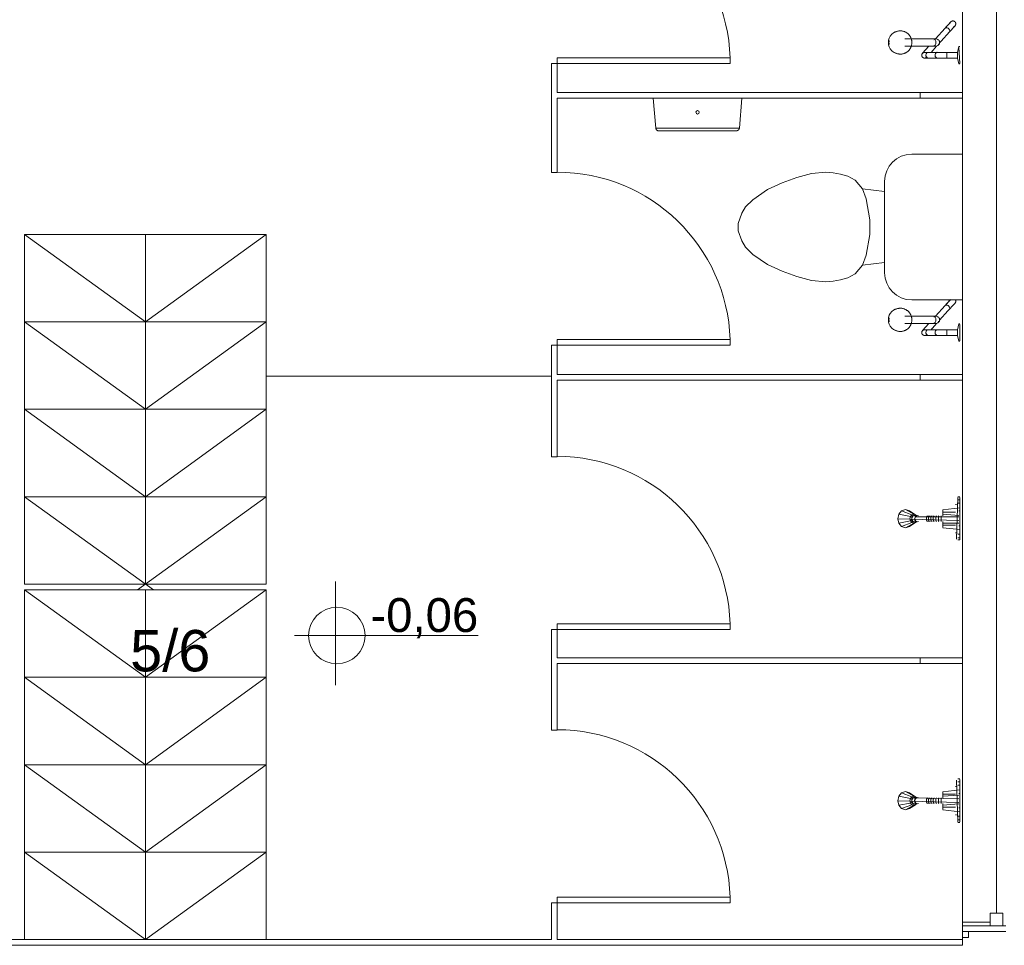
# Model space of a CAD drawing. Extents: x -1871171.1 to -1871111.3, y 2848215.5 to 2848272.6.
# Tile 22 of 121: x -1871141 to -1871137.6, y 2848223.9 to 2848227.1. Entities that reach past the tile are written whole.
import ezdxf

# ---------------------------------------------------------------- set-up
doc = ezdxf.new("R2010")
doc.units = 0
doc.header["$MEASUREMENT"] = 0
for name, color, linetype, lineweight in [('6075-BSE-ARQ-TERR$0$K-BSE-ARQ-ALV', 7, 'CONTINUOUS', 5), ('6075-BSE-ARQ-TERR$0$K-BSE-ARQ-LAY', 252, 'CONTINUOUS', 5), ('6075-BSE-ARQ-TERR$0$K-BSE-ARQ-MOB', 8, 'CONTINUOUS', 5), ('6075-BSE-ARQ-TERR$0$K-BSE-ARQ-SAN', 8, 'CONTINUOUS', 5), ('6075-BSE-ARQ-TERR$0$K-BSE-ARQ-TXT', 254, 'CONTINUOUS', 5)]:
    doc.layers.add(name, color=color, linetype=linetype, lineweight=lineweight)
doc.layers.add('6075-BSE-ARQ-TERR$0$K-BSE-ARQ-GER', color=148, linetype='CONTINUOUS', lineweight=5, plot=False)
doc.layers.add('K-NV2-ARQ-TXT-GER', color=1, linetype='CONTINUOUS')
doc.styles.add('6075-BSE-ARQ-TERR$0$Standard', font='arial.ttf')

# ---------------------------------------------------------------- blocks, each defined once
blk = doc.blocks.new('6075-BSE-ARQ-TERR')
at = {"layer": '6075-BSE-ARQ-TERR$0$K-BSE-ARQ-ALV'}
for p, q in [((28.31, -42.75), (28.31, -47.6676)), ((26.8803, -44.6038), (26.8803, -44.9826)), ((27.5017, -44.6038), (26.8803, -44.6038)), ((26.9003, -44.7038), (26.9003, -44.5838)), ((26.9003, -44.7038), (28.31, -44.7038)), ((28.1625, -44.7238), (28.1625, -44.7038)), ((26.9003, -44.9826), (26.9003, -44.7238)), ((26.9003, -44.7238), (28.31, -44.7238)), ((26.8803, -44.9826), (26.9003, -44.9826)), ((26.9003, -45.6838), (26.9003, -45.5626)), ((26.8803, -45.5826), (26.8803, -45.9701)), ((27.5017, -45.5826), (26.8803, -45.5826)), ((26.9003, -45.6838), (28.31, -45.6838)), ((26.9003, -45.7038), (28.31, -45.7038)), ((26.9003, -45.9701), (26.9003, -45.7038)), ((28.1625, -45.7038), (28.1625, -45.6838)), ((26.8803, -45.9701), (26.9003, -45.9701)), ((26.9003, -46.6688), (26.9003, -46.5501)), ((27.5017, -46.5701), (26.8803, -46.5701)), ((26.8803, -46.5701), (26.8803, -46.9201)), ((26.9003, -46.6688), (28.31, -46.6688)), ((26.9003, -46.6888), (28.31, -46.6888)), ((26.9003, -46.9201), (26.9003, -46.6888)), ((28.1625, -46.6888), (28.1625, -46.6688)), ((26.8803, -46.9201), (26.9003, -46.9201)), ((26.9003, -47.6476), (26.9003, -47.5001)), ((27.5017, -47.5201), (26.8803, -47.5201)), ((26.8803, -47.5201), (26.8803, -47.6476)), ((28.33, -47.6191), (28.33, -47.64)), ((23.25, -47.6476), (26.8803, -47.6476)), ((26.9003, -47.6476), (28.31, -47.6476)), ((28.33, -47.64), (28.31, -47.64)), ((23.25, -47.6676), (28.31, -47.6676))]:
    blk.add_line(p, q, dxfattribs=at)
at = {"layer": '6075-BSE-ARQ-TERR$0$K-BSE-ARQ-LAY'}
for p, q in [((28.4278, -43.5326), (28.4278, -47.5556)), ((26.9003, -44.5838), (27.5017, -44.5838)), ((27.5017, -44.6038), (27.5017, -44.5838)), ((27.234, -44.7241), (27.2432, -44.8285)), ((27.5233, -44.7238), (27.2356, -44.7241)), ((27.5339, -44.8282), (27.5429, -44.7238)), ((27.2447, -44.8285), (27.5324, -44.8282)), ((25.0484, -45.1976), (25.8884, -45.1976)), ((25.0484, -45.1976), (25.4684, -45.5013)), ((25.0484, -45.1976), (25.0484, -46.4126)), ((25.8884, -45.1976), (25.4684, -45.5013)), ((25.4684, -46.4126), (25.4684, -45.1976)), ((25.8884, -46.4126), (25.8884, -45.1976)), ((25.0484, -45.5013), (25.8884, -45.5013)), ((25.0484, -45.5013), (25.4684, -45.805)), ((25.8884, -45.5013), (25.4684, -45.805)), ((26.9003, -45.5626), (27.5017, -45.5626)), ((27.5017, -45.5826), (27.5017, -45.5626)), ((25.0484, -45.805), (25.8884, -45.805)), ((25.0484, -45.805), (25.4684, -46.1087)), ((25.8884, -45.805), (25.4684, -46.1087)), ((25.0484, -46.1087), (25.8884, -46.1087)), ((25.0484, -46.1087), (25.4964, -46.4326)), ((25.8884, -46.1087), (25.4405, -46.4326)), ((25.0484, -46.4126), (25.8884, -46.4126)), ((25.0484, -46.4326), (25.8884, -46.4326)), ((25.0484, -46.4326), (25.4684, -46.7363)), ((25.0484, -46.4326), (25.0484, -47.6476)), ((25.8884, -46.4326), (25.4684, -46.7363)), ((25.4684, -46.4326), (25.4684, -47.6476)), ((25.8884, -47.6476), (25.8884, -46.4326)), ((26.9003, -46.5501), (27.5017, -46.5501)), ((27.5017, -46.5701), (27.5017, -46.5501)), ((25.0484, -46.7363), (25.8884, -46.7363)), ((25.0484, -46.7363), (25.4684, -47.04)), ((25.8884, -46.7363), (25.4684, -47.04)), ((25.0484, -47.04), (25.8884, -47.04)), ((25.0484, -47.04), (25.4684, -47.3437)), ((25.8884, -47.04), (25.4684, -47.3437)), ((25.0484, -47.3437), (25.8884, -47.3437)), ((25.0484, -47.3437), (25.4684, -47.6474)), ((25.8884, -47.3437), (25.4684, -47.6474)), ((26.9003, -47.5001), (27.5017, -47.5001)), ((27.5017, -47.5201), (27.5017, -47.5001)), ((28.4056, -47.5873), (28.31, -47.5873)), ((28.45, -47.5556), (28.4056, -47.5556)), ((28.4056, -47.6), (28.4056, -47.5556)), ((28.45, -47.6), (28.45, -47.5556)), ((28.31, -47.6), (28.46, -47.6)), ((28.31, -47.6191), (28.46, -47.6191))]:
    blk.add_line(p, q, dxfattribs=at)
at = {"layer": '6075-BSE-ARQ-TERR$0$K-BSE-ARQ-LAY', "flags": 128}
for points in [[(27.254, -44.8375), (27.2536, -44.8375), (27.2531, -44.8375), (27.2527, -44.8375), (27.2523, -44.8374), (27.2518, -44.8373), (27.2514, -44.8372), (27.251, -44.8371), (27.2506, -44.837), (27.2502, -44.8368), (27.2497, -44.8367), (27.2493, -44.8365), (27.249, -44.8363), (27.2486, -44.8361), (27.2482, -44.8359), (27.2478, -44.8356), (27.2475, -44.8354), (27.2471, -44.8351), (27.2468, -44.8348), (27.2465, -44.8345), (27.2461, -44.8342), (27.2459, -44.8339), (27.2456, -44.8336), (27.2453, -44.8332), (27.245, -44.8329), (27.2448, -44.8325), (27.2446, -44.8321), (27.2443, -44.8317), (27.2441, -44.8314), (27.244, -44.831), (27.2438, -44.8306), (27.2436, -44.8301), (27.2435, -44.8297), (27.2434, -44.8293), (27.2433, -44.8289), (27.2432, -44.8285)], [(27.3875, -44.8374), (27.2546, -44.8375), (27.254, -44.8375), (27.254, -44.8375)], [(27.254, -44.8375), (27.3886, -44.8374)], [(27.3886, -44.8374), (27.5231, -44.8373), (27.5231, -44.8373)], [(27.5339, -44.8282), (27.5338, -44.8287), (27.5337, -44.8291), (27.5336, -44.8295), (27.5334, -44.8299), (27.5333, -44.8303), (27.5331, -44.8307), (27.5329, -44.8311), (27.5327, -44.8315), (27.5325, -44.8319), (27.5323, -44.8323), (27.532, -44.8326), (27.5318, -44.833), (27.5315, -44.8333), (27.5312, -44.8337), (27.5309, -44.834), (27.5306, -44.8343), (27.5303, -44.8346), (27.5299, -44.8349), (27.5296, -44.8351), (27.5292, -44.8354), (27.5289, -44.8356), (27.5285, -44.8359), (27.5281, -44.8361), (27.5277, -44.8363), (27.5273, -44.8364), (27.5269, -44.8366), (27.5265, -44.8367), (27.5261, -44.8369), (27.5257, -44.837), (27.5252, -44.8371), (27.5248, -44.8372), (27.5244, -44.8372), (27.5239, -44.8373), (27.5235, -44.8373), (27.5231, -44.8373)]]:
    blk.add_lwpolyline(points, dxfattribs=at)
at = {"layer": '6075-BSE-ARQ-TERR$0$K-BSE-ARQ-LAY'}
blk.add_circle((27.3885, -44.773), 0.0059, dxfattribs=at)
for centre in [(26.9003, -44.6038), (26.9003, -45.5826), (26.9003, -46.5701), (26.9003, -47.5201)]:
    blk.add_arc(centre, 0.6017, 1.9048, 90, dxfattribs=at)
at = {"layer": '6075-BSE-ARQ-TERR$0$K-BSE-ARQ-MOB'}
for p, q in [((28.2889, -46.2566), (28.2937, -46.1115)), ((28.3, -46.1089), (28.2937, -46.1089)), ((28.3, -46.2587), (28.3, -46.1115)), ((28.3, -46.147), (28.2413, -46.1545)), ((28.2889, -46.1357), (28.2857, -46.1357)), ((28.2937, -46.1191), (28.3, -46.1191)), ((28.2937, -46.1312), (28.3, -46.1312)), ((28.0844, -46.1851), (28.0881, -46.1693)), ((28.0979, -46.1576), (28.0881, -46.1693)), ((28.1283, -46.1772), (28.0881, -46.1693)), ((28.1114, -46.1534), (28.0979, -46.1576)), ((28.1332, -46.1714), (28.0979, -46.1576)), ((28.14, -46.1693), (28.1114, -46.1534)), ((28.1248, -46.1576), (28.1114, -46.1534)), ((28.1467, -46.1714), (28.1248, -46.1576)), ((28.1265, -46.1851), (28.1283, -46.1772)), ((28.1332, -46.1714), (28.1283, -46.1772)), ((28.1341, -46.1812), (28.1283, -46.1772)), ((28.14, -46.1693), (28.1332, -46.1714)), ((28.1365, -46.178), (28.1332, -46.1714)), ((28.1332, -46.1851), (28.1341, -46.1812)), ((28.1339, -46.1851), (28.1352, -46.1796)), ((28.1351, -46.1801), (28.1341, -46.1812)), ((28.1386, -46.1755), (28.1352, -46.1796)), ((28.1433, -46.174), (28.1386, -46.1755)), ((28.1467, -46.1714), (28.14, -46.1693)), ((28.14, -46.1751), (28.14, -46.1693)), ((28.1518, -46.174), (28.1433, -46.174)), ((28.147, -46.1755), (28.1436, -46.1796)), ((28.1452, -46.1804), (28.144, -46.1791)), ((28.1452, -46.1803), (28.1443, -46.1851)), ((28.2968, -46.1791), (28.1447, -46.1783)), ((28.1467, -46.1782), (28.1451, -46.1778)), ((28.1476, -46.1769), (28.1452, -46.1803)), ((28.1454, -46.174), (28.1467, -46.1714)), ((28.1489, -46.174), (28.1467, -46.1714)), ((28.1481, -46.1755), (28.1468, -46.178)), ((28.1518, -46.174), (28.147, -46.1755)), ((28.151, -46.1756), (28.1476, -46.1769)), ((28.1488, -46.1764), (28.1481, -46.1755)), ((28.1565, -46.1755), (28.1518, -46.174)), ((28.185, -46.1803), (28.1841, -46.1851)), ((28.1873, -46.1769), (28.185, -46.1803)), ((28.1906, -46.1756), (28.1873, -46.1769)), ((28.1919, -46.1803), (28.1911, -46.1851)), ((28.194, -46.1769), (28.1919, -46.1803)), ((28.1969, -46.1756), (28.194, -46.1769)), ((28.1997, -46.1803), (28.1991, -46.1851)), ((28.2014, -46.1769), (28.1997, -46.1803)), ((28.2038, -46.1756), (28.2014, -46.1769)), ((28.2081, -46.1803), (28.2076, -46.1851)), ((28.2094, -46.1769), (28.2081, -46.1803)), ((28.2112, -46.1756), (28.2094, -46.1769)), ((28.2169, -46.1803), (28.2166, -46.1851)), ((28.2178, -46.1769), (28.2169, -46.1803)), ((28.2191, -46.1756), (28.2178, -46.1769)), ((28.2261, -46.1803), (28.2259, -46.1851)), ((28.2266, -46.1769), (28.2261, -46.1803)), ((28.2272, -46.1756), (28.2266, -46.1769)), ((28.2353, -46.1803), (28.2352, -46.1851)), ((28.2354, -46.1769), (28.2353, -46.1803)), ((28.2355, -46.1756), (28.2354, -46.1769)), ((28.2413, -46.1756), (28.2413, -46.1545)), ((28.2857, -46.1627), (28.2413, -46.1627)), ((28.2968, -46.1739), (28.2413, -46.1693)), ((28.3, -46.1581), (28.2968, -46.1581)), ((28.2968, -46.1912), (28.0844, -46.1851)), ((28.0844, -46.1851), (28.0881, -46.201)), ((28.1283, -46.1931), (28.0881, -46.201)), ((28.0881, -46.201), (28.0979, -46.2126)), ((28.1332, -46.1989), (28.0979, -46.2126)), ((28.0979, -46.2126), (28.1114, -46.2169)), ((28.14, -46.201), (28.1114, -46.2169)), ((28.1114, -46.2169), (28.1248, -46.2126)), ((28.1467, -46.1989), (28.1248, -46.2126)), ((28.1283, -46.1931), (28.1265, -46.1851)), ((28.1341, -46.1891), (28.1283, -46.1931)), ((28.1283, -46.1931), (28.1332, -46.1989)), ((28.1341, -46.1891), (28.1332, -46.1851)), ((28.1365, -46.1922), (28.1332, -46.1989)), ((28.1332, -46.1989), (28.14, -46.201)), ((28.1352, -46.1907), (28.1339, -46.1851)), ((28.1352, -46.1907), (28.1386, -46.1947)), ((28.1386, -46.1947), (28.1433, -46.1962)), ((28.14, -46.1952), (28.14, -46.201)), ((28.14, -46.201), (28.1467, -46.1989)), ((28.1423, -46.1851), (28.1436, -46.1907)), ((28.1518, -46.1962), (28.1433, -46.1962)), ((28.1436, -46.1907), (28.147, -46.1947)), ((28.144, -46.1912), (28.1452, -46.1899)), ((28.1443, -46.1851), (28.1452, -46.1899)), ((28.1451, -46.1925), (28.1467, -46.192)), ((28.1452, -46.1899), (28.1476, -46.1933)), ((28.1454, -46.1962), (28.1467, -46.1989)), ((28.1467, -46.1989), (28.1489, -46.1962)), ((28.1481, -46.1947), (28.1468, -46.1923)), ((28.147, -46.1947), (28.1518, -46.1962)), ((28.151, -46.1947), (28.1476, -46.1933)), ((28.1481, -46.1947), (28.1488, -46.1938)), ((28.1518, -46.1962), (28.1565, -46.1947)), ((28.1841, -46.1851), (28.185, -46.1899)), ((28.185, -46.1899), (28.1873, -46.1933)), ((28.1906, -46.1947), (28.1873, -46.1933)), ((28.1911, -46.1851), (28.1919, -46.1899)), ((28.1919, -46.1899), (28.194, -46.1933)), ((28.1969, -46.1947), (28.194, -46.1933)), ((28.1991, -46.1851), (28.1997, -46.1899)), ((28.1997, -46.1899), (28.2014, -46.1933)), ((28.2038, -46.1947), (28.2014, -46.1933)), ((28.2076, -46.1851), (28.2081, -46.1899)), ((28.2081, -46.1899), (28.2094, -46.1933)), ((28.2112, -46.1947), (28.2094, -46.1933)), ((28.2166, -46.1851), (28.2169, -46.1899)), ((28.2169, -46.1899), (28.2178, -46.1933)), ((28.2191, -46.1947), (28.2178, -46.1933)), ((28.2259, -46.1851), (28.2261, -46.1899)), ((28.2261, -46.1899), (28.2266, -46.1933)), ((28.2272, -46.1947), (28.2266, -46.1933)), ((28.2352, -46.1851), (28.2353, -46.1899)), ((28.2353, -46.1899), (28.2354, -46.1933)), ((28.2355, -46.1947), (28.2354, -46.1933)), ((28.2413, -46.2158), (28.2413, -46.1947)), ((28.2968, -46.201), (28.2413, -46.201)), ((28.2857, -46.2076), (28.2413, -46.2076)), ((28.3, -46.2232), (28.2413, -46.2169)), ((28.2968, -46.2101), (28.3, -46.2101)), ((28.2889, -46.2345), (28.2857, -46.2345)), ((28.2937, -46.239), (28.3, -46.239)), ((28.2937, -46.2511), (28.3, -46.2511)), ((28.2937, -46.2587), (28.3, -46.2587)), ((28.2937, -47.2387), (28.2889, -47.0937)), ((28.3, -47.0889), (28.2937, -47.0889)), ((28.2937, -47.0992), (28.3, -47.0992)), ((28.3, -47.2387), (28.3, -47.0915)), ((28.0979, -47.1376), (28.0881, -47.1493)), ((28.1114, -47.1334), (28.0979, -47.1376)), ((28.1332, -47.1514), (28.0979, -47.1376)), ((28.14, -47.1493), (28.1114, -47.1334)), ((28.1248, -47.1376), (28.1114, -47.1334)), ((28.1467, -47.1514), (28.1248, -47.1376)), ((28.3, -47.127), (28.2413, -47.1345)), ((28.2413, -47.1556), (28.2413, -47.1345)), ((28.2889, -47.1158), (28.2857, -47.1158)), ((28.2937, -47.1113), (28.3, -47.1113)), ((28.2968, -47.1402), (28.3, -47.1402)), ((28.0844, -47.1651), (28.0881, -47.1493)), ((28.2968, -47.1712), (28.0844, -47.1651)), ((28.0844, -47.1651), (28.0881, -47.181)), ((28.1283, -47.1572), (28.0881, -47.1493)), ((28.1283, -47.1731), (28.0881, -47.181)), ((28.1265, -47.1651), (28.1283, -47.1572)), ((28.1283, -47.1731), (28.1265, -47.1651)), ((28.1332, -47.1514), (28.1283, -47.1572)), ((28.1341, -47.1612), (28.1283, -47.1572)), ((28.1341, -47.1691), (28.1283, -47.1731)), ((28.1283, -47.1731), (28.1332, -47.1789)), ((28.14, -47.1493), (28.1332, -47.1514)), ((28.1365, -47.158), (28.1332, -47.1514)), ((28.1332, -47.1651), (28.1341, -47.1612)), ((28.1341, -47.1691), (28.1332, -47.1651)), ((28.1365, -47.1723), (28.1332, -47.1789)), ((28.1339, -47.1651), (28.1352, -47.1596)), ((28.1352, -47.1707), (28.1339, -47.1651)), ((28.1351, -47.1601), (28.1341, -47.1612)), ((28.1341, -47.1691), (28.1351, -47.1702)), ((28.1386, -47.1555), (28.1352, -47.1596)), ((28.1352, -47.1707), (28.1386, -47.1748)), ((28.1433, -47.154), (28.1386, -47.1555)), ((28.2968, -47.1591), (28.1386, -47.1555)), ((28.1386, -47.1748), (28.1433, -47.1763)), ((28.1467, -47.1514), (28.14, -47.1493)), ((28.14, -47.1551), (28.14, -47.1493)), ((28.14, -47.1752), (28.14, -47.181)), ((28.1423, -47.1651), (28.1436, -47.1596)), ((28.1423, -47.1651), (28.1436, -47.1707)), ((28.1518, -47.154), (28.1433, -47.154)), ((28.1518, -47.1763), (28.1433, -47.1763)), ((28.147, -47.1555), (28.1436, -47.1596)), ((28.1436, -47.1707), (28.147, -47.1748)), ((28.1452, -47.1604), (28.144, -47.1591)), ((28.144, -47.1712), (28.1452, -47.1699)), ((28.1452, -47.1603), (28.1443, -47.1651)), ((28.1443, -47.1651), (28.1452, -47.1699)), ((28.1467, -47.1583), (28.1451, -47.1578)), ((28.1451, -47.1725), (28.1467, -47.172)), ((28.1476, -47.1569), (28.1452, -47.1603)), ((28.1452, -47.1699), (28.1476, -47.1734)), ((28.1454, -47.154), (28.1467, -47.1514)), ((28.1454, -47.1763), (28.1467, -47.1789)), ((28.1489, -47.154), (28.1467, -47.1514)), ((28.1467, -47.1789), (28.1489, -47.1763)), ((28.1481, -47.1555), (28.1468, -47.158)), ((28.1481, -47.1748), (28.1468, -47.1723)), ((28.1518, -47.154), (28.147, -47.1555)), ((28.147, -47.1748), (28.1518, -47.1763)), ((28.151, -47.1556), (28.1476, -47.1569)), ((28.151, -47.1747), (28.1476, -47.1734)), ((28.1488, -47.1564), (28.1481, -47.1555)), ((28.1481, -47.1748), (28.1488, -47.1738)), ((28.1565, -47.1555), (28.1518, -47.154)), ((28.1518, -47.1763), (28.1565, -47.1748)), ((28.185, -47.1603), (28.1841, -47.1651)), ((28.1841, -47.1651), (28.185, -47.1699)), ((28.1873, -47.1569), (28.185, -47.1603)), ((28.185, -47.1699), (28.1873, -47.1734)), ((28.1906, -47.1556), (28.1873, -47.1569)), ((28.1906, -47.1747), (28.1873, -47.1734)), ((28.1919, -47.1603), (28.1911, -47.1651)), ((28.1911, -47.1651), (28.1919, -47.1699)), ((28.194, -47.1569), (28.1919, -47.1603)), ((28.1919, -47.1699), (28.194, -47.1734)), ((28.1969, -47.1556), (28.194, -47.1569)), ((28.1969, -47.1747), (28.194, -47.1734)), ((28.1997, -47.1603), (28.1991, -47.1651)), ((28.1991, -47.1651), (28.1997, -47.1699)), ((28.2014, -47.1569), (28.1997, -47.1603)), ((28.1997, -47.1699), (28.2014, -47.1734)), ((28.2038, -47.1556), (28.2014, -47.1569)), ((28.2038, -47.1747), (28.2014, -47.1734)), ((28.2081, -47.1603), (28.2076, -47.1651)), ((28.2076, -47.1651), (28.2081, -47.1699)), ((28.2094, -47.1569), (28.2081, -47.1603)), ((28.2081, -47.1699), (28.2094, -47.1734)), ((28.2112, -47.1556), (28.2094, -47.1569)), ((28.2112, -47.1747), (28.2094, -47.1734)), ((28.2169, -47.1603), (28.2166, -47.1651)), ((28.2166, -47.1651), (28.2169, -47.1699)), ((28.2178, -47.1569), (28.2169, -47.1603)), ((28.2169, -47.1699), (28.2178, -47.1734)), ((28.2191, -47.1556), (28.2178, -47.1569)), ((28.2191, -47.1747), (28.2178, -47.1734)), ((28.2261, -47.1603), (28.2259, -47.1651)), ((28.2259, -47.1651), (28.2261, -47.1699)), ((28.2266, -47.1569), (28.2261, -47.1603)), ((28.2261, -47.1699), (28.2266, -47.1734)), ((28.2272, -47.1556), (28.2266, -47.1569)), ((28.2272, -47.1747), (28.2266, -47.1734)), ((28.2353, -47.1603), (28.2352, -47.1651)), ((28.2352, -47.1651), (28.2353, -47.1699)), ((28.2354, -47.1569), (28.2353, -47.1603)), ((28.2353, -47.1699), (28.2354, -47.1734)), ((28.2355, -47.1556), (28.2354, -47.1569)), ((28.2355, -47.1747), (28.2354, -47.1734)), ((28.2857, -47.1427), (28.2413, -47.1427)), ((28.2968, -47.1454), (28.2413, -47.1493)), ((28.2413, -47.1958), (28.2413, -47.1747)), ((28.2968, -47.1764), (28.2413, -47.181)), ((28.0881, -47.181), (28.0979, -47.1926)), ((28.1332, -47.1789), (28.0979, -47.1926)), ((28.0979, -47.1926), (28.1114, -47.1969)), ((28.14, -47.181), (28.1114, -47.1969)), ((28.1114, -47.1969), (28.1248, -47.1926)), ((28.1467, -47.1789), (28.1248, -47.1926)), ((28.1332, -47.1789), (28.14, -47.181)), ((28.14, -47.181), (28.1467, -47.1789)), ((28.2857, -47.1876), (28.2413, -47.1876)), ((28.3, -47.2032), (28.2413, -47.1969)), ((28.2968, -47.1901), (28.3, -47.1901)), ((28.2889, -47.2145), (28.2857, -47.2145)), ((28.2937, -47.219), (28.3, -47.219)), ((28.2937, -47.2311), (28.3, -47.2311)), ((28.2937, -47.2413), (28.3, -47.2413))]:
    blk.add_line(p, q, dxfattribs=at)
at = {"layer": '6075-BSE-ARQ-TERR$0$K-BSE-ARQ-SAN'}
for p, q in [((28.0903, -44.4901), (28.0882, -44.4903)), ((28.2175, -44.5178), (28.1088, -44.5178)), ((28.2102, -44.5238), (28.2105, -44.5235)), ((28.2252, -44.537), (28.2249, -44.5373)), ((28.0882, -44.5704), (28.0903, -44.5706)), ((28.1088, -44.5428), (28.2153, -44.5428)), ((28.2532, -44.5646), (28.1896, -44.5646)), ((28.292, -44.5646), (28.255, -44.5646)), ((28.297, -44.5446), (28.292, -44.5646)), ((28.292, -44.5646), (28.292, -44.5846)), ((28.3, -44.5446), (28.297, -44.5446)), ((28.297, -44.5461), (28.3, -44.6031)), ((28.1896, -44.5846), (28.245, -44.5846)), ((28.255, -44.5846), (28.292, -44.5846)), ((28.292, -44.5846), (28.297, -44.6046)), ((28.297, -44.6046), (28.3, -44.6046)), ((28.31, -44.9182), (28.1332, -44.9182)), ((27.7332, -44.9992), (27.7842, -44.9855)), ((27.7842, -44.9855), (27.8348, -44.9811)), ((27.8348, -44.9811), (27.8601, -44.9833)), ((27.8601, -44.9833), (27.8856, -44.9878)), ((27.6316, -45.0414), (27.6824, -45.0177)), ((27.6824, -45.0177), (27.7332, -44.9992)), ((27.8856, -44.9878), (27.911, -44.9946)), ((27.911, -44.9946), (27.9364, -45.009)), ((27.9364, -45.009), (27.9618, -45.0393)), ((28.0386, -45.0129), (28.0386, -45.3304)), ((27.5808, -45.0766), (27.6316, -45.0414)), ((27.9618, -45.0393), (27.9745, -45.0742)), ((28.0386, -45.0481), (27.9618, -45.0393)), ((27.5554, -45.102), (27.5808, -45.0766)), ((27.9745, -45.0742), (27.9872, -45.1462)), ((27.5427, -45.124), (27.5554, -45.102)), ((27.53, -45.1589), (27.5427, -45.124)), ((27.9872, -45.1462), (27.9872, -45.197)), ((27.53, -45.1843), (27.53, -45.1589)), ((27.5427, -45.2192), (27.53, -45.1843)), ((27.5554, -45.2412), (27.5427, -45.2192)), ((27.9872, -45.197), (27.9745, -45.269)), ((27.5808, -45.2666), (27.5554, -45.2412)), ((27.6316, -45.3018), (27.5808, -45.2666)), ((27.9745, -45.269), (27.9618, -45.3039)), ((27.6824, -45.3255), (27.6316, -45.3018)), ((27.7332, -45.344), (27.6824, -45.3255)), ((27.9618, -45.3039), (27.9364, -45.3342)), ((28.0386, -45.2951), (27.9618, -45.3039)), ((27.7842, -45.3577), (27.7332, -45.344)), ((27.8348, -45.3621), (27.7842, -45.3577)), ((27.8601, -45.3599), (27.8348, -45.3621)), ((27.8856, -45.3554), (27.8601, -45.3599)), ((27.911, -45.3486), (27.8856, -45.3554)), ((27.9364, -45.3342), (27.911, -45.3486)), ((28.1332, -45.425), (28.31, -45.425)), ((28.0903, -45.4539), (28.0882, -45.4541)), ((28.2175, -45.4816), (28.1088, -45.4816)), ((28.2102, -45.4875), (28.2105, -45.4872)), ((28.2107, -45.487), (28.2109, -45.4868)), ((28.1088, -45.5066), (28.2153, -45.5066)), ((28.2532, -45.5283), (28.1896, -45.5283)), ((28.2252, -45.5007), (28.2249, -45.501)), ((28.292, -45.5283), (28.255, -45.5283)), ((28.297, -45.5083), (28.292, -45.5283)), ((28.292, -45.5283), (28.292, -45.5483)), ((28.3, -45.5083), (28.297, -45.5083)), ((28.3, -45.5098), (28.3, -45.5669)), ((28.0882, -45.5342), (28.0903, -45.5343)), ((28.1896, -45.5483), (28.245, -45.5483)), ((28.255, -45.5483), (28.292, -45.5483)), ((28.292, -45.5483), (28.297, -45.5683)), ((28.297, -45.5683), (28.3, -45.5683))]:
    blk.add_line(p, q, dxfattribs=at)
at = {"layer": '6075-BSE-ARQ-TERR$0$K-BSE-ARQ-SAN', "flags": 128}
for points in [[(28.2495, -44.4801), (28.2688, -44.4587), (28.2688, -44.4587)], [(28.2688, -44.4587), (28.2639, -44.4642), (28.2533, -44.4759), (28.2495, -44.4801)], [(28.2644, -44.4935), (28.2837, -44.4721), (28.2837, -44.4721)], [(28.2837, -44.4721), (28.2812, -44.4748), (28.2713, -44.4858), (28.2647, -44.4931)], [(28.2688, -44.4587), (28.2691, -44.4584), (28.2694, -44.4581), (28.2697, -44.4578), (28.27, -44.4576), (28.2703, -44.4573), (28.2706, -44.4571), (28.271, -44.4569), (28.2713, -44.4567), (28.2716, -44.4565), (28.272, -44.4563), (28.2724, -44.4562), (28.2727, -44.456), (28.2731, -44.4559), (28.2735, -44.4558), (28.2739, -44.4557), (28.2743, -44.4556), (28.2747, -44.4555), (28.2751, -44.4554), (28.2755, -44.4554), (28.2759, -44.4554), (28.2763, -44.4554), (28.2767, -44.4554), (28.2771, -44.4554), (28.2775, -44.4554), (28.2779, -44.4555), (28.2783, -44.4556), (28.2786, -44.4557), (28.279, -44.4558), (28.2794, -44.4559), (28.2798, -44.456), (28.2802, -44.4562), (28.2805, -44.4563), (28.2809, -44.4565), (28.2812, -44.4567), (28.2816, -44.4569), (28.2819, -44.4571), (28.2822, -44.4574), (28.2825, -44.4576), (28.2829, -44.4579), (28.2831, -44.4581), (28.2834, -44.4584), (28.2837, -44.4587), (28.284, -44.459), (28.2842, -44.4593), (28.2844, -44.4597), (28.2847, -44.46), (28.2849, -44.4603), (28.2851, -44.4607), (28.2853, -44.461), (28.2854, -44.4614), (28.2856, -44.4618), (28.2857, -44.4621), (28.2858, -44.4625), (28.2859, -44.4629), (28.286, -44.4633), (28.2861, -44.4637), (28.2862, -44.4641), (28.2862, -44.4645), (28.2862, -44.4649), (28.2862, -44.4653), (28.2862, -44.4657), (28.2862, -44.4661), (28.2862, -44.4665), (28.2861, -44.4669), (28.2861, -44.4673), (28.286, -44.4677), (28.2859, -44.4681), (28.2858, -44.4684), (28.2856, -44.4688), (28.2855, -44.4692), (28.2853, -44.4696), (28.2852, -44.4699), (28.285, -44.4703), (28.2848, -44.4706), (28.2845, -44.4709), (28.2843, -44.4713), (28.2841, -44.4716), (28.2838, -44.4719), (28.2837, -44.4721)], [(28.1335, -44.5304), (28.1335, -44.5287), (28.1334, -44.5271), (28.1333, -44.5255), (28.133, -44.524), (28.1328, -44.5224), (28.1324, -44.5208), (28.132, -44.5192), (28.1315, -44.5177), (28.131, -44.5162), (28.1304, -44.5147), (28.1298, -44.5132), (28.1291, -44.5118), (28.1283, -44.5104), (28.1275, -44.509), (28.1266, -44.5076), (28.1257, -44.5063), (28.1247, -44.505), (28.1237, -44.5038), (28.1226, -44.5026), (28.1215, -44.5014), (28.1204, -44.5003), (28.1192, -44.4993), (28.1179, -44.4983), (28.1166, -44.4973), (28.1153, -44.4964), (28.1139, -44.4956), (28.1126, -44.4948), (28.1111, -44.494), (28.1097, -44.4934), (28.1082, -44.4927), (28.1067, -44.4922), (28.1052, -44.4917), (28.1036, -44.4912), (28.1021, -44.4909), (28.1005, -44.4906), (28.0989, -44.4903), (28.0974, -44.4901), (28.0958, -44.49), (28.0942, -44.49), (28.0926, -44.49), (28.091, -44.4901), (28.0894, -44.4902), (28.0878, -44.4904), (28.0862, -44.4907), (28.0846, -44.491), (28.0831, -44.4914), (28.0816, -44.4919), (28.0801, -44.4924)], [(28.2159, -44.5174), (28.2495, -44.4801)], [(28.2644, -44.4935), (28.2353, -44.5258), (28.23, -44.5317)], [(28.0801, -44.5683), (28.0817, -44.5688), (28.0832, -44.5693), (28.0847, -44.5697), (28.0863, -44.57), (28.0879, -44.5703), (28.0895, -44.5705), (28.0911, -44.5707), (28.0927, -44.5707), (28.0943, -44.5707), (28.0959, -44.5707), (28.0975, -44.5706), (28.099, -44.5704), (28.1006, -44.5701), (28.1022, -44.5698), (28.1037, -44.5694), (28.1053, -44.569), (28.1068, -44.5685), (28.1083, -44.5679), (28.1098, -44.5673), (28.1112, -44.5666), (28.1127, -44.5659), (28.114, -44.5651), (28.1154, -44.5642), (28.1167, -44.5633), (28.118, -44.5624), (28.1192, -44.5614), (28.1204, -44.5603), (28.1216, -44.5592), (28.1227, -44.558), (28.1238, -44.5568), (28.1248, -44.5556), (28.1258, -44.5543), (28.1267, -44.553), (28.1276, -44.5517), (28.1284, -44.5503), (28.1291, -44.5489), (28.1298, -44.5474), (28.1305, -44.5459), (28.1311, -44.5444), (28.1316, -44.5429), (28.132, -44.5414), (28.1324, -44.5398), (28.1328, -44.5382), (28.1331, -44.5367), (28.1333, -44.5351), (28.1334, -44.5335), (28.1335, -44.5319), (28.1335, -44.5304)], [(28.2175, -44.5178), (28.2151, -44.5178), (28.2145, -44.5178), (28.2081, -44.5178)], [(28.2258, -44.5363), (28.2255, -44.5367), (28.2255, -44.5367)], [(28.1853, -44.5813), (28.1851, -44.5816), (28.1848, -44.5819), (28.1845, -44.5821), (28.1842, -44.5824), (28.1839, -44.5826), (28.1835, -44.5829), (28.1832, -44.5831), (28.1829, -44.5833), (28.1825, -44.5835), (28.1821, -44.5836), (28.1818, -44.5838), (28.1814, -44.584), (28.181, -44.5841), (28.1806, -44.5842), (28.1803, -44.5843), (28.1799, -44.5844), (28.1795, -44.5845), (28.1791, -44.5845), (28.1787, -44.5846), (28.1783, -44.5846), (28.1779, -44.5846), (28.1775, -44.5846), (28.1771, -44.5846), (28.1767, -44.5845), (28.1763, -44.5845), (28.1759, -44.5844), (28.1755, -44.5843), (28.1751, -44.5842), (28.1747, -44.5841), (28.1744, -44.5839), (28.174, -44.5838), (28.1736, -44.5836), (28.1733, -44.5834), (28.1729, -44.5833), (28.1726, -44.583), (28.1722, -44.5828), (28.1719, -44.5826), (28.1716, -44.5823), (28.1713, -44.5821), (28.171, -44.5818), (28.1707, -44.5815), (28.1704, -44.5812), (28.1702, -44.5809), (28.1699, -44.5806), (28.1697, -44.5803), (28.1695, -44.58), (28.1693, -44.5796), (28.1691, -44.5793), (28.1689, -44.5789), (28.1687, -44.5786), (28.1686, -44.5782), (28.1684, -44.5778), (28.1683, -44.5774), (28.1682, -44.577), (28.1681, -44.5767), (28.168, -44.5763), (28.168, -44.5759), (28.1679, -44.5755), (28.1679, -44.5751), (28.1679, -44.5747), (28.1679, -44.5743), (28.1679, -44.5739), (28.168, -44.5735), (28.168, -44.5731), (28.1681, -44.5727), (28.1682, -44.5723), (28.1683, -44.5719), (28.1684, -44.5715), (28.1685, -44.5711), (28.1687, -44.5708), (28.1688, -44.5704), (28.169, -44.57), (28.1692, -44.5697), (28.1694, -44.5693), (28.1696, -44.569), (28.1698, -44.5687), (28.1701, -44.5684), (28.1703, -44.5681), (28.1705, -44.5679)], [(28.1705, -44.5679), (28.1926, -44.5433)], [(28.1896, -44.5646), (28.1853, -44.5646), (28.1843, -44.5646), (28.1779, -44.5646)], [(28.2075, -44.5567), (28.2003, -44.5647)], [(28.2196, -44.5432), (28.2075, -44.5567)], [(28.2081, -44.5428), (28.2175, -44.5428)], [(28.255, -44.5646), (28.2462, -44.5646), (28.2248, -44.5646), (28.2217, -44.5646)], [(28.1779, -44.5846), (28.1896, -44.5846)], [(28.1866, -44.5799), (28.1853, -44.5813)], [(28.2217, -44.5846), (28.255, -44.5846)], [(28.2664, -45.4251), (28.2579, -45.4346), (28.2564, -45.4362), (28.2495, -45.4438)], [(28.2495, -45.4438), (28.2663, -45.4253)], [(28.2687, -45.4225), (28.2688, -45.4224), (28.2688, -45.4224)], [(28.2854, -45.4251), (28.2856, -45.4255), (28.2857, -45.4259), (28.2858, -45.4263), (28.2859, -45.4267), (28.286, -45.4271), (28.2861, -45.4274), (28.2862, -45.4278), (28.2862, -45.4282), (28.2862, -45.4286), (28.2862, -45.429), (28.2862, -45.4294), (28.2862, -45.4298), (28.2862, -45.4302), (28.2861, -45.4306), (28.2861, -45.431), (28.286, -45.4314), (28.2859, -45.4318), (28.2858, -45.4322), (28.2856, -45.4326), (28.2855, -45.4329), (28.2853, -45.4333), (28.2852, -45.4337), (28.285, -45.434), (28.2848, -45.4344), (28.2845, -45.4347), (28.2843, -45.435), (28.2841, -45.4353), (28.2838, -45.4357), (28.2837, -45.4358)], [(28.1335, -45.4941), (28.1335, -45.4925), (28.1334, -45.4909), (28.1333, -45.4893), (28.133, -45.4877), (28.1328, -45.4861), (28.1324, -45.4845), (28.132, -45.483), (28.1315, -45.4815), (28.131, -45.4799), (28.1304, -45.4784), (28.1298, -45.477), (28.1291, -45.4755), (28.1283, -45.4741), (28.1275, -45.4727), (28.1266, -45.4714), (28.1257, -45.4701), (28.1247, -45.4688), (28.1237, -45.4675), (28.1226, -45.4663), (28.1215, -45.4652), (28.1204, -45.4641), (28.1192, -45.463), (28.1179, -45.462), (28.1166, -45.4611), (28.1153, -45.4602), (28.1139, -45.4593), (28.1126, -45.4585), (28.1111, -45.4578), (28.1097, -45.4571), (28.1082, -45.4565), (28.1067, -45.4559), (28.1052, -45.4554), (28.1036, -45.455), (28.1021, -45.4546), (28.1005, -45.4543), (28.0989, -45.4541), (28.0974, -45.4539), (28.0958, -45.4538), (28.0942, -45.4537), (28.0926, -45.4537), (28.091, -45.4538), (28.0894, -45.454), (28.0878, -45.4542), (28.0862, -45.4544), (28.0846, -45.4548), (28.0831, -45.4552), (28.0816, -45.4557), (28.0801, -45.4561)], [(28.2159, -45.4812), (28.2495, -45.4438)], [(28.2644, -45.4572), (28.2589, -45.4633), (28.23, -45.4954)], [(28.2837, -45.4358), (28.2754, -45.445), (28.2647, -45.4569)], [(28.0801, -45.5321), (28.0817, -45.5326), (28.0832, -45.5331), (28.0847, -45.5335), (28.0863, -45.5338), (28.0879, -45.5341), (28.0895, -45.5343), (28.0911, -45.5344), (28.0927, -45.5345), (28.0943, -45.5345), (28.0959, -45.5344), (28.0975, -45.5343), (28.099, -45.5341), (28.1006, -45.5339), (28.1022, -45.5336), (28.1037, -45.5332), (28.1053, -45.5328), (28.1068, -45.5323), (28.1083, -45.5317), (28.1098, -45.5311), (28.1112, -45.5304), (28.1127, -45.5296), (28.114, -45.5288), (28.1154, -45.528), (28.1167, -45.5271), (28.118, -45.5261), (28.1192, -45.5251), (28.1204, -45.5241), (28.1216, -45.5229), (28.1227, -45.5218), (28.1238, -45.5206), (28.1248, -45.5194), (28.1258, -45.5181), (28.1267, -45.5168), (28.1276, -45.5154), (28.1284, -45.514), (28.1291, -45.5126), (28.1298, -45.5112), (28.1305, -45.5097), (28.1311, -45.5082), (28.1316, -45.5067), (28.132, -45.5051), (28.1324, -45.5036), (28.1328, -45.502), (28.1331, -45.5004), (28.1333, -45.4988), (28.1334, -45.4972), (28.1335, -45.4956), (28.1335, -45.4941)], [(28.2175, -45.4816), (28.2151, -45.4816), (28.2145, -45.4816), (28.2081, -45.4816)], [(28.1853, -45.545), (28.1851, -45.5453), (28.1848, -45.5456), (28.1845, -45.5459), (28.1842, -45.5461), (28.1839, -45.5464), (28.1835, -45.5466), (28.1832, -45.5468), (28.1829, -45.547), (28.1825, -45.5472), (28.1821, -45.5474), (28.1818, -45.5476), (28.1814, -45.5477), (28.181, -45.5478), (28.1806, -45.548), (28.1803, -45.5481), (28.1799, -45.5481), (28.1795, -45.5482), (28.1791, -45.5483), (28.1787, -45.5483), (28.1783, -45.5483), (28.1779, -45.5483), (28.1775, -45.5483), (28.1771, -45.5483), (28.1767, -45.5483), (28.1763, -45.5482), (28.1759, -45.5481), (28.1755, -45.548), (28.1751, -45.5479), (28.1747, -45.5478), (28.1744, -45.5477), (28.174, -45.5475), (28.1736, -45.5474), (28.1733, -45.5472), (28.1729, -45.547), (28.1726, -45.5468), (28.1722, -45.5466), (28.1719, -45.5463), (28.1716, -45.5461), (28.1713, -45.5458), (28.171, -45.5456), (28.1707, -45.5453), (28.1704, -45.545), (28.1702, -45.5447), (28.1699, -45.5444), (28.1697, -45.5441), (28.1695, -45.5437), (28.1693, -45.5434), (28.1691, -45.543), (28.1689, -45.5427), (28.1687, -45.5423), (28.1686, -45.5419), (28.1684, -45.5416), (28.1683, -45.5412), (28.1682, -45.5408), (28.1681, -45.5404), (28.168, -45.54), (28.168, -45.5396), (28.1679, -45.5392), (28.1679, -45.5388), (28.1679, -45.5384), (28.1679, -45.538), (28.1679, -45.5376), (28.168, -45.5372), (28.168, -45.5368), (28.1681, -45.5364), (28.1682, -45.536), (28.1683, -45.5357), (28.1684, -45.5353), (28.1685, -45.5349), (28.1687, -45.5345), (28.1688, -45.5342), (28.169, -45.5338), (28.1692, -45.5334), (28.1694, -45.5331), (28.1696, -45.5328), (28.1698, -45.5324), (28.1701, -45.5321), (28.1703, -45.5318), (28.1705, -45.5316)], [(28.1705, -45.5316), (28.1926, -45.507)], [(28.1896, -45.5283), (28.1853, -45.5283), (28.1843, -45.5283), (28.1779, -45.5283)], [(28.2075, -45.5204), (28.2038, -45.5245), (28.2029, -45.5255), (28.2003, -45.5284)], [(28.2196, -45.507), (28.2133, -45.514), (28.2102, -45.5175), (28.2075, -45.5204)], [(28.2081, -45.5066), (28.2175, -45.5066)], [(28.255, -45.5283), (28.2462, -45.5283), (28.2248, -45.5283), (28.2217, -45.5283)], [(28.2258, -45.5), (28.2255, -45.5004), (28.2255, -45.5004)], [(28.1779, -45.5483), (28.1896, -45.5483)], [(28.1866, -45.5437), (28.1854, -45.5449), (28.1854, -45.545), (28.1853, -45.545)], [(28.2217, -45.5483), (28.255, -45.5483)]]:
    blk.add_lwpolyline(points, dxfattribs=at)
at = {"layer": '6075-BSE-ARQ-TERR$0$K-BSE-ARQ-SAN'}
for centre, radius, start, end in [((28.1779, -44.5746), 0.01, 168, 174.0456), ((28.1779, -44.5746), 0.01, 153, 159.3306), ((28.1779, -44.5746), 0.01, 138, 145.3546), ((28.1779, -44.5746), 0.01, 123, 129.9892), ((28.1779, -44.5746), 0.01, 78, 118.9141), ((28.1779, -44.5746), 0.01, 183, 189.0805), ((28.1779, -44.5746), 0.01, 198, 209.5475), ((28.1779, -44.5746), 0.01, 213, 224.5434), ((28.1779, -44.5746), 0.01, 228, 281.6934), ((28.1332, -45.0129), 0.0946, 90, 180), ((28.1332, -45.3304), 0.0946, 180, 270), ((28.1779, -45.5383), 0.01, 138, 145.3546), ((28.1779, -45.5383), 0.01, 123, 129.9892), ((28.1779, -45.5383), 0.01, 78, 118.9141), ((28.1779, -45.5383), 0.01, 183, 189.0805), ((28.1779, -45.5383), 0.01, 168, 169.4692), ((28.1779, -45.5383), 0.01, 198, 209.5475), ((28.1779, -45.5383), 0.01, 153, 159.3306), ((28.1779, -45.5383), 0.01, 213, 224.5434), ((28.1779, -45.5383), 0.01, 228, 281.6934)]:
    blk.add_arc(centre, radius, start, end, dxfattribs=at)
for centre, major_axis, ratio, start_param, end_param in [((28.0914, -44.5304), (0, 0.0402), 0.98191, 0.000474, 1.570796), ((28.0936, -44.5304), (0, 0.0404), 0.98191, 0, 0.523599), ((28.0914, -44.5304), (0, 0.0402), 0.98191, 1.570796, 3.141593), ((28.0936, -44.5304), (0, 0.0404), 0.98191, 1.38723, 1.570796), ((28.0936, -44.5304), (0, 0.0404), 0.98191, 1.570796, 1.754362), ((28.0936, -44.5304), (0, 0.0404), 0.98191, 2.617994, 3.141593), ((28.1779, -44.5746), (-0.00707, 0.00707), 1, -0.192414, 0.785398), ((28.1779, -44.5746), (0.00707, 0.00707), 1, 2.356194, 2.879912), ((28.0914, -45.4941), (0, 0.0402), 0.98191, 0.000474, 1.570796), ((28.0936, -45.4941), (0, 0.0404), 0.98191, 0, 0.523599), ((28.0914, -45.4941), (0, 0.0402), 0.98191, 1.570796, 3.141593), ((28.0936, -45.4941), (0, 0.0404), 0.98191, 1.38723, 1.570796), ((28.0936, -45.4941), (0, 0.0404), 0.98191, 1.570796, 1.754362), ((28.0936, -45.4941), (0, 0.0404), 0.98191, 2.617994, 3.141593), ((28.1779, -45.5383), (-0.00707, 0.00707), 1, -0.192414, 0.785398), ((28.1779, -45.5383), (0.00707, 0.00707), 1, 2.356194, 2.879912)]:
    blk.add_ellipse(centre, major_axis=major_axis, ratio=ratio, start_param=start_param, end_param=end_param, dxfattribs=at)
for points, knots in [([(28.2644, -44.4935), (28.2651, -44.4927), (28.2659, -44.4904), (28.2647, -44.4866), (28.2624, -44.4834), (28.2598, -44.481), (28.2568, -44.4793), (28.2539, -44.4785), (28.2513, -44.4788), (28.25, -44.4795), (28.2495, -44.4801)], [-1, -1, -1, -1, -0.833333, -0.666667, -0.555556, -0.444444, -0.333333, -0.222222, -0.111111, 0, 0, 0, 0]), ([(28.23, -44.5303), (28.23, -44.5318), (28.2295, -44.5347), (28.2273, -44.5385), (28.2239, -44.5414), (28.2204, -44.5426), (28.2183, -44.5428), (28.2175, -44.5428)], [0, 0, 0, 0, 0.1111111, 0.2222222, 0.3333333, 0.4444444, 0.4998563, 0.4998563, 0.4998563, 0.4998563]), ([(28.1908, -44.5647), (28.19, -44.5645), (28.1883, -44.5646), (28.1859, -44.5657), (28.1839, -44.568), (28.1827, -44.5711), (28.1824, -44.5734), (28.1824, -44.5746)], [0.4486027, 0.4486027, 0.4486027, 0.4486027, 0.5555556, 0.6666667, 0.7777778, 0.8888889, 1, 1, 1, 1]), ([(28.1824, -44.5746), (28.1824, -44.5758), (28.1827, -44.5781), (28.1839, -44.5812), (28.1859, -44.5834), (28.1883, -44.5846), (28.19, -44.5846), (28.1908, -44.5845)], [0, 0, 0, 0, 0.1111111, 0.2222222, 0.3333333, 0.4444444, 0.5510993, 0.5510993, 0.5510993, 0.5510993]), ([(28.2644, -45.4572), (28.2651, -45.4564), (28.2659, -45.4542), (28.2647, -45.4504), (28.2624, -45.4471), (28.2598, -45.4447), (28.2568, -45.4431), (28.2539, -45.4423), (28.2513, -45.4425), (28.25, -45.4433), (28.2495, -45.4438)], [-1, -1, -1, -1, -0.833333, -0.666667, -0.555556, -0.444444, -0.333333, -0.222222, -0.111111, 0, 0, 0, 0]), ([(28.23, -45.4941), (28.23, -45.4955), (28.2295, -45.4984), (28.2273, -45.5023), (28.2239, -45.5051), (28.2204, -45.5064), (28.2183, -45.5066), (28.2175, -45.5066)], [0, 0, 0, 0, 0.1111111, 0.2222222, 0.3333333, 0.4444444, 0.4998563, 0.4998563, 0.4998563, 0.4998563]), ([(28.1908, -45.5285), (28.19, -45.5283), (28.1883, -45.5283), (28.1859, -45.5295), (28.1839, -45.5318), (28.1827, -45.5348), (28.1824, -45.5372), (28.1824, -45.5383)], [0.4486027, 0.4486027, 0.4486027, 0.4486027, 0.5555556, 0.6666667, 0.7777778, 0.8888889, 1, 1, 1, 1]), ([(28.1824, -45.5383), (28.1824, -45.5395), (28.1827, -45.5418), (28.1839, -45.5449), (28.1859, -45.5472), (28.1883, -45.5484), (28.19, -45.5484), (28.1908, -45.5482)], [0, 0, 0, 0, 0.1111111, 0.2222222, 0.3333333, 0.4444444, 0.5510993, 0.5510993, 0.5510993, 0.5510993])]:
    blk.add_open_spline(points, degree=3, knots=knots, dxfattribs=at)
for points in [[(28.2081, -44.5178), (28.2093, -44.5178), (28.2117, -44.5185), (28.2148, -44.5213), (28.2168, -44.5254), (28.2173, -44.5287), (28.2173, -44.5303)], [(28.2173, -44.5303), (28.2173, -44.532), (28.2168, -44.5352), (28.2148, -44.5394), (28.2117, -44.5422), (28.2093, -44.5428), (28.2081, -44.5428)], [(28.2154, -44.518), (28.2168, -44.5178), (28.2198, -44.5178), (28.2239, -44.5193), (28.2273, -44.5221), (28.2295, -44.526), (28.23, -44.5289), (28.23, -44.5303)], [(28.2246, -44.5653), (28.2237, -44.5648), (28.2217, -44.5643), (28.2188, -44.5651), (28.2163, -44.5673), (28.2146, -44.5706), (28.2142, -44.5733), (28.2142, -44.5746)], [(28.2142, -44.5746), (28.2142, -44.5759), (28.2146, -44.5786), (28.2163, -44.5819), (28.2188, -44.5841), (28.2208, -44.5846), (28.2217, -44.5846)], [(28.255, -44.5647), (28.255, -44.5645), (28.255, -44.5645), (28.2549, -44.5657), (28.2548, -44.568), (28.2547, -44.5711), (28.2547, -44.5734), (28.2547, -44.5746)], [(28.2547, -44.5746), (28.2547, -44.5758), (28.2547, -44.5781), (28.2548, -44.5812), (28.2549, -44.5834), (28.255, -44.5846), (28.255, -44.5846), (28.255, -44.5844)], [(28.2081, -45.4816), (28.2093, -45.4816), (28.2117, -45.4822), (28.2148, -45.485), (28.2168, -45.4892), (28.2173, -45.4924), (28.2173, -45.4941)], [(28.2173, -45.4941), (28.2173, -45.4957), (28.2168, -45.499), (28.2148, -45.5031), (28.2117, -45.5059), (28.2093, -45.5066), (28.2081, -45.5066)], [(28.2154, -45.4818), (28.2168, -45.4815), (28.2198, -45.4815), (28.2239, -45.483), (28.2273, -45.4859), (28.2295, -45.4897), (28.23, -45.4926), (28.23, -45.4941)], [(28.2246, -45.5291), (28.2237, -45.5286), (28.2217, -45.5281), (28.2188, -45.5288), (28.2163, -45.531), (28.2146, -45.5344), (28.2142, -45.537), (28.2142, -45.5383)], [(28.255, -45.5285), (28.255, -45.5283), (28.255, -45.5283), (28.2549, -45.5295), (28.2548, -45.5318), (28.2547, -45.5348), (28.2547, -45.5372), (28.2547, -45.5383)], [(28.2142, -45.5383), (28.2142, -45.5397), (28.2146, -45.5423), (28.2163, -45.5457), (28.2188, -45.5479), (28.2208, -45.5483), (28.2217, -45.5483)], [(28.2547, -45.5383), (28.2547, -45.5395), (28.2547, -45.5418), (28.2548, -45.5449), (28.2549, -45.5472), (28.255, -45.5484), (28.255, -45.5484), (28.255, -45.5482)]]:
    blk.add_open_spline(points, degree=3, dxfattribs=at)
at = {"layer": '6075-BSE-ARQ-TERR$0$K-BSE-ARQ-TXT'}
for p, q in [((26.8803, -45.69), (25.8884, -45.69)), ((26.1299, -46.403), (26.1299, -46.7636)), ((25.9866, -46.5913), (26.6258, -46.5913))]:
    blk.add_line(p, q, dxfattribs=at)
blk.add_circle((26.1342, -46.5913), 0.0983, dxfattribs=at)
at = {"layer": '6075-BSE-ARQ-TERR$0$K-BSE-ARQ-GER', "insert": (25.555, -46.572), "char_height": 0.14371, "width": 0.365376, "attachment_point": 2, "line_spacing_factor": 0.984117, "style": '6075-BSE-ARQ-TERR$0$Standard'}
blk.add_mtext('5/6', dxfattribs=at)
at = {"layer": '6075-BSE-ARQ-TERR$0$K-BSE-ARQ-TXT', "insert": (26.2509, -46.4611), "char_height": 0.11778, "width": 0.436654, "attachment_point": 1, "line_spacing_factor": 0.984117, "style": '6075-BSE-ARQ-TERR$0$Standard'}
blk.add_mtext('-0,06', dxfattribs=at)

msp = doc.modelspace()

# ---------------------------------------------------------------- block references
at = {"layer": 'K-NV2-ARQ-TXT-GER', "color": 31, "lineweight": -3, "true_color": 0xffbf80}
msp.add_blockref('6075-BSE-ARQ-TERR', (-1871166.006, 2848271.5826), dxfattribs=at)

doc.saveas('drawing.dxf')
